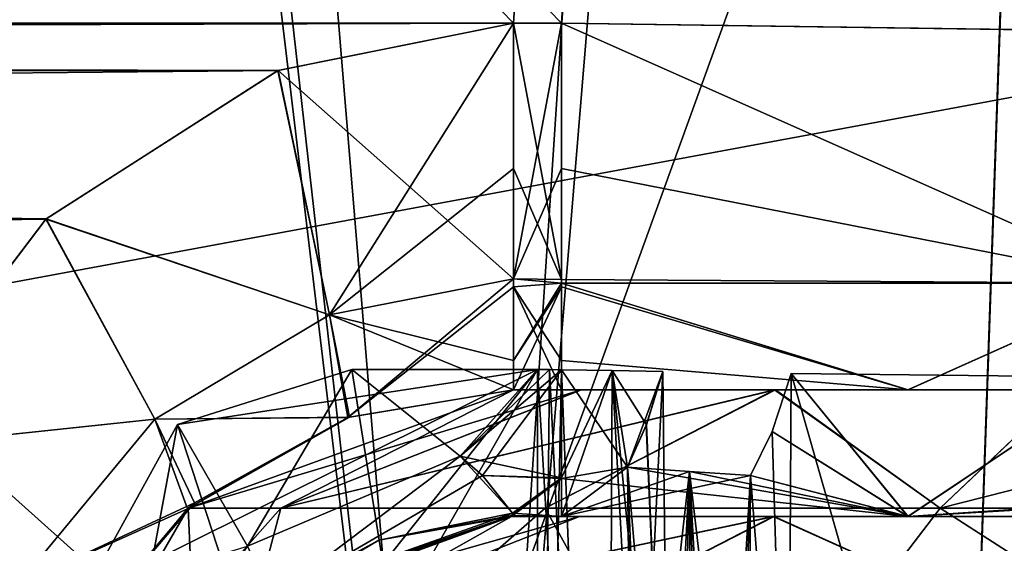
# Model space of a CAD drawing. Header units: millimetres. Extents: x -269 to 269, y -42 to 416.
# Tile 100 of 256: x 47.12 to 62.69, y 30.57 to 38.85. Entities that reach past the tile are written whole.
import ezdxf

# ---------------------------------------------------------------- set-up
doc = ezdxf.new("R2010")
doc.units = ezdxf.units.MM
doc.header["$LTSCALE"] = 65.185185
for name, color, linetype in [('13', 7, 'CONTINUOUS'), ('1417', 7, 'CONTINUOUS'), ('1438', 7, 'CONTINUOUS'), ('1482', 7, 'CONTINUOUS'), ('1483', 7, 'CONTINUOUS'), ('1484', 7, 'CONTINUOUS'), ('1485', 7, 'CONTINUOUS'), ('1497', 7, 'CONTINUOUS'), ('1498', 7, 'CONTINUOUS'), ('1499', 7, 'CONTINUOUS'), ('1500', 7, 'CONTINUOUS'), ('1501', 7, 'CONTINUOUS'), ('1502', 7, 'CONTINUOUS'), ('1509', 7, 'CONTINUOUS'), ('1510', 7, 'CONTINUOUS'), ('1511', 7, 'CONTINUOUS'), ('1517', 7, 'CONTINUOUS'), ('1540', 7, 'CONTINUOUS'), ('1561', 7, 'CONTINUOUS'), ('16', 7, 'CONTINUOUS'), ('1668', 7, 'CONTINUOUS'), ('1669', 7, 'CONTINUOUS'), ('1670', 7, 'CONTINUOUS'), ('1686', 7, 'CONTINUOUS'), ('1687', 7, 'CONTINUOUS'), ('1689', 7, 'CONTINUOUS'), ('1694', 7, 'CONTINUOUS'), ('1696', 7, 'CONTINUOUS'), ('1697', 7, 'CONTINUOUS'), ('1698', 7, 'CONTINUOUS'), ('1699', 7, 'CONTINUOUS'), ('1700', 7, 'CONTINUOUS'), ('1707', 7, 'CONTINUOUS'), ('1708', 7, 'CONTINUOUS'), ('1714', 7, 'CONTINUOUS'), ('1719', 7, 'CONTINUOUS'), ('1720', 7, 'CONTINUOUS'), ('1727', 7, 'CONTINUOUS'), ('1728', 7, 'CONTINUOUS'), ('1730', 7, 'CONTINUOUS'), ('1731', 7, 'CONTINUOUS'), ('1732', 7, 'CONTINUOUS'), ('1733', 7, 'CONTINUOUS'), ('1740', 7, 'CONTINUOUS'), ('1741', 7, 'CONTINUOUS'), ('1743', 7, 'CONTINUOUS'), ('1744', 7, 'CONTINUOUS'), ('1749', 7, 'CONTINUOUS'), ('1797', 7, 'CONTINUOUS'), ('1898', 7, 'CONTINUOUS'), ('1921', 7, 'CONTINUOUS'), ('1926', 7, 'CONTINUOUS'), ('1937', 7, 'CONTINUOUS'), ('1939', 7, 'CONTINUOUS'), ('1976', 7, 'CONTINUOUS'), ('1978', 7, 'CONTINUOUS'), ('2036', 7, 'CONTINUOUS'), ('2050', 7, 'CONTINUOUS')]:
    doc.layers.add(name, color=color, linetype=linetype)

msp = doc.modelspace()

# ---------------------------------------------------------------- linework, layer by layer
at = {"layer": '13', "color": 250, "linetype": 'Continuous', "true_color": 0x404040}
for points in [[(227, -16, -447), (-227, -16, -447), (227, 68, -447), (227, -16, -447)], [(-227, -16, -447), (-227, 68, -447), (227, 68, -447), (-227, -16, -447)]]:
    msp.add_3dface(points, dxfattribs=at)
at = {"layer": '1417', "linetype": 'Continuous'}
for points in [[(74.339, 324, -331.453), (-218.339, 324, -331.453), (-199.685, 38.791, -321.493), (74.339, 324, -331.453)], [(-198.928, 38.791, -321.493), (74.339, 324, -331.453), (-199.685, 38.791, -321.493), (-198.928, 38.791, -321.493)], [(74.339, 324, -331.453), (-198.928, 38.791, -321.493), (54.928, 38.791, -321.493), (74.339, 324, -331.453)], [(55.685, 38.791, -321.493), (74.339, 324, -331.453), (54.928, 38.791, -321.493), (55.685, 38.791, -321.493)], [(-198.928, 38.791, -321.493), (-195.204, 38.044, -321.467), (54.928, 38.791, -321.493), (-198.928, 38.791, -321.493)], [(54.928, 38.791, -321.493), (-195.204, 38.044, -321.467), (51.207, 38.045, -321.467), (54.928, 38.791, -321.493)], [(51.207, 38.045, -321.467), (-195.204, 38.044, -321.467), (47.544, 35.702, -321.385), (51.207, 38.045, -321.467)], [(-195.204, 38.044, -321.467), (-191.537, 35.696, -321.385), (47.544, 35.702, -321.385), (-195.204, 38.044, -321.467)], [(47.544, 35.702, -321.385), (-191.537, 35.696, -321.385), (44.779, 32.063, -321.258), (47.544, 35.702, -321.385)]]:
    msp.add_3dface(points, dxfattribs=at)
at = {"layer": '1438', "linetype": 'Continuous'}
for points in [[(-218.339, 324, -15.547), (74.339, 324, -15.547), (55.685, 38.791, -25.507), (-218.339, 324, -15.547)], [(-198.928, 38.791, -25.507), (-218.339, 324, -15.547), (54.928, 38.791, -25.507), (-198.928, 38.791, -25.507)], [(54.928, 38.791, -25.507), (-218.339, 324, -15.547), (55.685, 38.791, -25.507), (54.928, 38.791, -25.507)], [(-195.207, 38.045, -25.533), (-198.928, 38.791, -25.507), (51.204, 38.044, -25.533), (-195.207, 38.045, -25.533)], [(51.204, 38.044, -25.533), (-198.928, 38.791, -25.507), (54.928, 38.791, -25.507), (51.204, 38.044, -25.533)], [(-191.544, 35.702, -25.615), (-195.207, 38.045, -25.533), (51.204, 38.044, -25.533), (-191.544, 35.702, -25.615)], [(47.537, 35.696, -25.615), (-191.544, 35.702, -25.615), (51.204, 38.044, -25.533), (47.537, 35.696, -25.615)], [(-188.779, 32.063, -25.742), (-191.544, 35.702, -25.615), (47.537, 35.696, -25.615), (-188.779, 32.063, -25.742)], [(44.777, 32.06, -25.742), (-188.779, 32.063, -25.742), (47.537, 35.696, -25.615), (44.777, 32.06, -25.742)]]:
    msp.add_3dface(points, dxfattribs=at)
at = {"layer": '1482', "linetype": 'Continuous'}
for points in [[(51.204, 38.044, -25.533), (54.928, 38.791, -25.507), (52.018, 34.184, -27.235), (51.204, 38.044, -25.533)], [(52.018, 34.184, -27.235), (54.928, 38.791, -25.507), (54.928, 36.498, -26.05), (52.018, 34.184, -27.235)], [(47.537, 35.696, -25.615), (51.204, 38.044, -25.533), (52.018, 34.184, -27.235), (47.537, 35.696, -25.615)], [(54.928, 34.751, -27.267), (52.018, 34.184, -27.235), (54.928, 36.498, -26.05), (54.928, 34.751, -27.267)], [(44.777, 32.06, -25.742), (47.537, 35.696, -25.615), (49.258, 32.535, -27.146), (44.777, 32.06, -25.742)], [(47.537, 35.696, -25.615), (52.018, 34.184, -27.235), (49.258, 32.535, -27.146), (47.537, 35.696, -25.615)], [(52.018, 34.184, -27.235), (54.928, 34.751, -27.267), (52.312, 32.56, -31.203), (52.018, 34.184, -27.235)], [(54.928, 34.751, -27.267), (54.928, 34.625, -27.397), (52.312, 32.56, -31.203), (54.928, 34.751, -27.267)], [(54.928, 34.625, -27.397), (54.928, 33, -31.503), (52.312, 32.56, -31.203), (54.928, 34.625, -27.397)], [(49.258, 32.535, -27.146), (52.018, 34.184, -27.235), (52.312, 32.56, -31.203), (49.258, 32.535, -27.146)], [(44.777, 32.06, -25.742), (49.258, 32.535, -27.146), (47.091, 29.912, -27.062), (44.777, 32.06, -25.742)], [(47.091, 29.912, -27.062), (49.258, 32.535, -27.146), (49.886, 31.212, -30.615), (47.091, 29.912, -27.062)], [(49.886, 31.212, -30.615), (49.258, 32.535, -27.146), (52.312, 32.56, -31.203), (49.886, 31.212, -30.615)], [(48.008, 29.014, -30.081), (47.091, 29.912, -27.062), (49.886, 31.212, -30.615), (48.008, 29.014, -30.081)]]:
    msp.add_3dface(points, dxfattribs=at)
at = {"layer": '1483', "linetype": 'Continuous'}
for points in [[(54.928, 38.791, -25.507), (55.685, 38.791, -25.507), (55.685, 34.744, -27.275), (54.928, 38.791, -25.507)], [(54.928, 36.498, -26.05), (54.928, 38.791, -25.507), (55.685, 34.744, -27.275), (54.928, 36.498, -26.05)], [(54.928, 34.751, -27.267), (54.928, 36.498, -26.05), (55.685, 34.744, -27.275), (54.928, 34.751, -27.267)], [(54.928, 34.625, -27.397), (54.928, 34.751, -27.267), (55.685, 34.685, -27.335), (54.928, 34.625, -27.397)], [(55.685, 34.685, -27.335), (54.928, 34.751, -27.267), (55.685, 34.744, -27.275), (55.685, 34.685, -27.335)], [(55.685, 33.462, -29.194), (54.928, 34.625, -27.397), (55.685, 34.685, -27.335), (55.685, 33.462, -29.194)], [(54.928, 33, -31.503), (54.928, 34.625, -27.397), (55.685, 33, -31.504), (54.928, 33, -31.503)], [(55.685, 33, -31.504), (54.928, 34.625, -27.397), (55.685, 33.462, -29.194), (55.685, 33, -31.504)]]:
    msp.add_3dface(points, dxfattribs=at)
at = {"layer": '1484', "linetype": 'Continuous'}
for points in [[(54.928, 33, -31.503), (55.685, 33, -31.504), (54.928, 33, -32.454), (54.928, 33, -31.503)], [(54.928, 33, -32.454), (55.685, 33, -31.504), (56.002, 33, -37.856), (54.928, 33, -32.454)], [(56.002, 33, -37.856), (55.685, 33, -31.504), (61.165, 33, -32.59), (56.002, 33, -37.856)], [(59.069, 33, -42.444), (56.002, 33, -37.856), (61.165, 33, -32.59), (59.069, 33, -42.444)], [(63.65, 33, -45.5), (59.069, 33, -42.444), (61.165, 33, -32.59), (63.65, 33, -45.5)], [(65.81, 33, -35.693), (63.65, 33, -45.5), (61.165, 33, -32.59), (65.81, 33, -35.693)]]:
    msp.add_3dface(points, dxfattribs=at)
at = {"layer": '1485', "linetype": 'Continuous'}
for points in [[(52.312, 32.56, -31.203), (54.928, 33, -31.503), (49.785, 31.128, -32.454), (52.312, 32.56, -31.203)], [(54.928, 33, -31.503), (54.928, 33, -32.454), (49.785, 31.128, -32.454), (54.928, 33, -31.503)], [(49.886, 31.212, -30.615), (52.312, 32.56, -31.203), (49.785, 31.128, -32.454), (49.886, 31.212, -30.615)], [(47.049, 26.389, -32.454), (48.008, 29.014, -30.081), (49.785, 31.128, -32.454), (47.049, 26.389, -32.454)], [(48.008, 29.014, -30.081), (49.886, 31.212, -30.615), (49.785, 31.128, -32.454), (48.008, 29.014, -30.081)]]:
    msp.add_3dface(points, dxfattribs=at)
at = {"layer": '1497', "linetype": 'Continuous'}
for points in [[(54.928, 38.791, -321.493), (51.207, 38.045, -321.467), (54.928, 34.754, -319.736), (54.928, 38.791, -321.493)], [(51.207, 38.045, -321.467), (47.544, 35.702, -321.385), (52.018, 34.184, -319.765), (51.207, 38.045, -321.467)], [(54.928, 34.754, -319.736), (51.207, 38.045, -321.467), (52.018, 34.184, -319.765), (54.928, 34.754, -319.736)], [(47.544, 35.702, -321.385), (44.779, 32.063, -321.258), (49.258, 32.535, -319.854), (47.544, 35.702, -321.385)], [(52.018, 34.184, -319.765), (47.544, 35.702, -321.385), (49.258, 32.535, -319.854), (52.018, 34.184, -319.765)], [(54.928, 34.754, -319.736), (52.018, 34.184, -319.765), (54.928, 33.462, -317.806), (54.928, 34.754, -319.736)], [(52.018, 34.184, -319.765), (49.258, 32.535, -319.854), (52.336, 32.569, -315.792), (52.018, 34.184, -319.765)], [(54.928, 33.462, -317.806), (52.018, 34.184, -319.765), (54.928, 33, -315.497), (54.928, 33.462, -317.806)], [(54.928, 33, -315.497), (52.018, 34.184, -319.765), (52.336, 32.569, -315.792), (54.928, 33, -315.497)], [(49.258, 32.535, -319.854), (44.779, 32.063, -321.258), (47.091, 29.912, -319.938), (49.258, 32.535, -319.854)], [(49.258, 32.535, -319.854), (47.091, 29.912, -319.938), (49.775, 31.119, -316.416), (49.258, 32.535, -319.854)], [(52.336, 32.569, -315.792), (49.258, 32.535, -319.854), (49.775, 31.119, -316.416), (52.336, 32.569, -315.792)], [(49.775, 31.119, -316.416), (47.091, 29.912, -319.938), (47.932, 28.882, -316.94), (49.775, 31.119, -316.416)]]:
    msp.add_3dface(points, dxfattribs=at)
at = {"layer": '1498', "linetype": 'Continuous'}
for points in [[(55.685, 38.791, -321.493), (54.928, 38.791, -321.493), (54.928, 34.754, -319.736), (55.685, 38.791, -321.493)], [(55.685, 38.791, -321.493), (54.928, 34.754, -319.736), (55.685, 36.498, -320.95), (55.685, 38.791, -321.493)], [(55.685, 36.498, -320.95), (54.928, 34.754, -319.736), (55.685, 34.683, -319.663), (55.685, 36.498, -320.95)], [(54.928, 34.754, -319.736), (54.928, 33.462, -317.806), (55.685, 34.683, -319.663), (54.928, 34.754, -319.736)], [(55.685, 34.683, -319.663), (54.928, 33.462, -317.806), (55.685, 34.625, -319.603), (55.685, 34.683, -319.663)], [(54.928, 33.462, -317.806), (54.928, 33, -315.497), (55.685, 34.625, -319.603), (54.928, 33.462, -317.806)], [(55.685, 34.625, -319.603), (54.928, 33, -315.497), (55.685, 33, -315.496), (55.685, 34.625, -319.603)]]:
    msp.add_3dface(points, dxfattribs=at)
at = {"layer": '1499', "linetype": 'Continuous'}
for points in [[(55.685, 38.791, -321.493), (55.685, 36.498, -320.95), (64.927, 34.684, -317.192), (55.685, 38.791, -321.493)], [(55.685, 38.791, -321.493), (64.927, 34.684, -317.192), (65.843, 38.648, -318.767), (55.685, 38.791, -321.493)], [(55.685, 36.498, -320.95), (55.685, 34.683, -319.663), (64.927, 34.684, -317.192), (55.685, 36.498, -320.95)], [(64.927, 34.684, -317.192), (55.685, 34.683, -319.663), (61.162, 33, -314.411), (64.927, 34.684, -317.192)], [(55.685, 34.683, -319.663), (55.685, 34.625, -319.603), (61.162, 33, -314.411), (55.685, 34.683, -319.663)], [(55.685, 34.625, -319.603), (55.685, 33, -315.496), (61.162, 33, -314.411), (55.685, 34.625, -319.603)], [(65.815, 33, -311.301), (64.927, 34.684, -317.192), (61.162, 33, -314.411), (65.815, 33, -311.301)]]:
    msp.add_3dface(points, dxfattribs=at)
at = {"layer": '1500', "linetype": 'Continuous'}
for points in [[(55.685, 33, -315.496), (54.928, 33, -315.497), (56, 33, -309.15), (55.685, 33, -315.496)], [(56, 33, -309.15), (54.928, 33, -315.497), (54.928, 33, -314.546), (56, 33, -309.15)], [(61.162, 33, -314.411), (55.685, 33, -315.496), (59.056, 33, -304.569), (61.162, 33, -314.411)], [(59.056, 33, -304.569), (55.685, 33, -315.496), (56, 33, -309.15), (59.056, 33, -304.569)], [(63.644, 33, -301.502), (61.162, 33, -314.411), (59.056, 33, -304.569), (63.644, 33, -301.502)], [(65.815, 33, -311.301), (61.162, 33, -314.411), (63.644, 33, -301.502), (65.815, 33, -311.301)]]:
    msp.add_3dface(points, dxfattribs=at)
at = {"layer": '1501', "linetype": 'Continuous'}
for points in [[(54.928, 33, -314.546), (52.336, 32.569, -315.792), (49.785, 31.128, -314.546), (54.928, 33, -314.546)], [(54.928, 33, -315.497), (52.336, 32.569, -315.792), (54.928, 33, -314.546), (54.928, 33, -315.497)], [(52.336, 32.569, -315.792), (49.775, 31.119, -316.416), (49.785, 31.128, -314.546), (52.336, 32.569, -315.792)], [(47.932, 28.882, -316.94), (47.049, 26.389, -317.082), (49.785, 31.128, -314.546), (47.932, 28.882, -316.94)], [(49.785, 31.128, -314.546), (47.049, 26.389, -317.082), (47.049, 26.389, -314.546), (49.785, 31.128, -314.546)], [(49.775, 31.119, -316.416), (47.932, 28.882, -316.94), (49.785, 31.128, -314.546), (49.775, 31.119, -316.416)]]:
    msp.add_3dface(points, dxfattribs=at)
at = {"layer": '1502', "linetype": 'Continuous'}
for points in [[(54.928, 33, -314.546), (49.785, 31.128, -314.546), (51.251, 31.128, -307.175), (54.928, 33, -314.546)], [(59.056, 33, -304.569), (56, 33, -309.15), (51.251, 31.128, -307.175), (59.056, 33, -304.569)], [(55.427, 31.128, -300.927), (59.056, 33, -304.569), (51.251, 31.128, -307.175), (55.427, 31.128, -300.927)], [(56, 33, -309.15), (54.928, 33, -314.546), (51.251, 31.128, -307.175), (56, 33, -309.15)], [(61.675, 31.128, -296.751), (59.056, 33, -304.569), (55.427, 31.128, -300.927), (61.675, 31.128, -296.751)], [(63.644, 33, -301.502), (59.056, 33, -304.569), (61.675, 31.128, -296.751), (63.644, 33, -301.502)], [(69.046, 31.128, -295.285), (63.644, 33, -301.502), (61.675, 31.128, -296.751), (69.046, 31.128, -295.285)], [(49.785, 31.128, -314.546), (47.049, 26.389, -314.546), (49.996, 26.389, -303.548), (49.785, 31.128, -314.546)], [(51.251, 31.128, -307.175), (49.785, 31.128, -314.546), (49.996, 26.389, -303.548), (51.251, 31.128, -307.175)], [(55.427, 31.128, -300.927), (51.251, 31.128, -307.175), (49.996, 26.389, -303.548), (55.427, 31.128, -300.927)], [(58.048, 26.389, -295.496), (55.427, 31.128, -300.927), (49.996, 26.389, -303.548), (58.048, 26.389, -295.496)], [(61.675, 31.128, -296.751), (55.427, 31.128, -300.927), (58.048, 26.389, -295.496), (61.675, 31.128, -296.751)], [(69.046, 26.389, -292.549), (61.675, 31.128, -296.751), (58.048, 26.389, -295.496), (69.046, 26.389, -292.549)], [(69.046, 31.128, -295.285), (61.675, 31.128, -296.751), (69.046, 26.389, -292.549), (69.046, 31.128, -295.285)]]:
    msp.add_3dface(points, dxfattribs=at)
at = {"layer": '1509', "linetype": 'Continuous'}
msp.add_3dface([(74.339, 324, -331.453), (55.685, 38.791, -321.493), (65.843, 38.648, -318.767), (74.339, 324, -331.453)], dxfattribs=at)
at = {"layer": '1510', "linetype": 'Continuous'}
for points in [[(74.339, 324, -15.547), (78.784, 324, -16.429), (55.685, 38.791, -25.507), (74.339, 324, -15.547)], [(55.685, 38.791, -25.507), (78.784, 324, -16.429), (65.843, 38.648, -28.233), (55.685, 38.791, -25.507)]]:
    msp.add_3dface(points, dxfattribs=at)
at = {"layer": '1511', "linetype": 'Continuous'}
for points in [[(55.685, 34.744, -27.275), (55.685, 38.791, -25.507), (64.927, 34.684, -29.808), (55.685, 34.744, -27.275)], [(55.685, 38.791, -25.507), (65.843, 38.648, -28.233), (64.927, 34.684, -29.808), (55.685, 38.791, -25.507)], [(55.685, 34.685, -27.335), (55.685, 34.744, -27.275), (64.927, 34.684, -29.808), (55.685, 34.685, -27.335)], [(55.685, 33.462, -29.194), (55.685, 34.685, -27.335), (61.165, 33, -32.59), (55.685, 33.462, -29.194)], [(61.165, 33, -32.59), (55.685, 34.685, -27.335), (64.927, 34.684, -29.808), (61.165, 33, -32.59)], [(65.81, 33, -35.693), (61.165, 33, -32.59), (64.927, 34.684, -29.808), (65.81, 33, -35.693)], [(55.685, 33, -31.504), (55.685, 33.462, -29.194), (61.165, 33, -32.59), (55.685, 33, -31.504)]]:
    msp.add_3dface(points, dxfattribs=at)
at = {"layer": '1517', "linetype": 'Continuous'}
for points in [[(54.928, 33, -32.454), (56.002, 33, -37.856), (49.785, 31.128, -32.454), (54.928, 33, -32.454)], [(49.785, 31.128, -32.454), (56.002, 33, -37.856), (51.251, 31.128, -39.825), (49.785, 31.128, -32.454)], [(56.002, 33, -37.856), (59.069, 33, -42.444), (51.251, 31.128, -39.825), (56.002, 33, -37.856)], [(51.251, 31.128, -39.825), (59.069, 33, -42.444), (55.427, 31.128, -46.073), (51.251, 31.128, -39.825)], [(55.427, 31.128, -46.073), (59.069, 33, -42.444), (61.675, 31.128, -50.249), (55.427, 31.128, -46.073)], [(59.069, 33, -42.444), (63.65, 33, -45.5), (61.675, 31.128, -50.249), (59.069, 33, -42.444)], [(63.65, 33, -45.5), (69.046, 33, -46.572), (61.675, 31.128, -50.249), (63.65, 33, -45.5)], [(69.046, 33, -46.572), (69.046, 31.128, -51.715), (61.675, 31.128, -50.249), (69.046, 33, -46.572)], [(47.049, 26.389, -32.454), (49.785, 31.128, -32.454), (51.251, 31.128, -39.825), (47.049, 26.389, -32.454)], [(47.049, 26.389, -32.454), (51.251, 31.128, -39.825), (49.996, 26.389, -43.452), (47.049, 26.389, -32.454)], [(51.251, 31.128, -39.825), (55.427, 31.128, -46.073), (49.996, 26.389, -43.452), (51.251, 31.128, -39.825)], [(49.996, 26.389, -43.452), (55.427, 31.128, -46.073), (58.048, 26.389, -51.504), (49.996, 26.389, -43.452)], [(55.427, 31.128, -46.073), (61.675, 31.128, -50.249), (58.048, 26.389, -51.504), (55.427, 31.128, -46.073)], [(69.046, 31.128, -51.715), (69.046, 26.389, -54.451), (58.048, 26.389, -51.504), (69.046, 31.128, -51.715)], [(61.675, 31.128, -50.249), (69.046, 31.128, -51.715), (58.048, 26.389, -51.504), (61.675, 31.128, -50.249)]]:
    msp.add_3dface(points, dxfattribs=at)
at = {"layer": '1540', "linetype": 'Continuous'}
for points in [[(74.213, 322, -13.616), (28.75, 239, -16.514), (40.985, 15, -24.337), (74.213, 322, -13.616)], [(54.134, 15, -24.337), (74.213, 322, -13.616), (40.985, 15, -24.337), (54.134, 15, -24.337)]]:
    msp.add_3dface(points, dxfattribs=at)
at = {"layer": '1561', "linetype": 'Continuous'}
for points in [[(28.75, 322, -333.384), (74.213, 322, -333.384), (54.134, 15, -322.663), (28.75, 322, -333.384)], [(28.75, 322, -333.384), (54.134, 15, -322.663), (28.75, 239, -330.486), (28.75, 322, -333.384)], [(-172.75, 239, -330.486), (-171.25, 239, -330.486), (54.134, 15, -322.663), (-172.75, 239, -330.486)], [(40.985, 15, -322.663), (-172.75, 239, -330.486), (54.134, 15, -322.663), (40.985, 15, -322.663)], [(54.134, 15, -322.663), (-171.25, 239, -330.486), (27.25, 239, -330.486), (54.134, 15, -322.663)], [(28.75, 239, -330.486), (54.134, 15, -322.663), (27.25, 239, -330.486), (28.75, 239, -330.486)]]:
    msp.add_3dface(points, dxfattribs=at)
at = {"layer": '16', "color": 250, "linetype": 'Continuous', "true_color": 0x404040}
for points in [[(-227, 68.009, -431.591), (-227, 0.991, -431.006), (227, 0.991, -431.006), (-227, 68.009, -431.591)], [(227, 68.009, -431.591), (-227, 68.009, -431.591), (227, 0.991, -431.006), (227, 68.009, -431.591)]]:
    msp.add_3dface(points, dxfattribs=at)
at = {"layer": '1668', "linetype": 'Continuous'}
for points in [[(46.485, 22.231, -321.228), (44.855, 15, -321.291), (55.306, 33.321, -321.131), (46.485, 22.231, -321.228)], [(55.306, 33.321, -321.131), (44.855, 15, -321.291), (55.306, 15, -321.291), (55.306, 33.321, -321.131)], [(48.128, 29.746, -321.162), (46.485, 22.231, -321.228), (55.306, 33.321, -321.131), (48.128, 29.746, -321.162)], [(49.618, 32.45, -321.139), (48.128, 29.746, -321.162), (55.306, 33.321, -321.131), (49.618, 32.45, -321.139)], [(52.374, 33.321, -321.131), (49.618, 32.45, -321.139), (55.306, 33.321, -321.131), (52.374, 33.321, -321.131)]]:
    msp.add_3dface(points, dxfattribs=at)
at = {"layer": '1669', "linetype": 'Continuous'}
for points in [[(49.618, 32.45, -321.139), (52.374, 33.321, -321.131), (50.724, 30.527, -318.99), (49.618, 32.45, -321.139)], [(50.724, 30.527, -318.99), (52.374, 33.321, -321.131), (54.088, 31.953, -319.284), (50.724, 30.527, -318.99)], [(48.73, 27.696, -319.628), (48.128, 29.746, -321.162), (49.618, 32.45, -321.139), (48.73, 27.696, -319.628)], [(48.73, 27.696, -319.628), (49.618, 32.45, -321.139), (50.724, 30.527, -318.99), (48.73, 27.696, -319.628)], [(50.724, 30.527, -318.99), (54.088, 31.953, -319.284), (51.103, 29.704, -316.635), (50.724, 30.527, -318.99)], [(51.103, 29.704, -316.635), (54.088, 31.953, -319.284), (54.439, 31.646, -318.646), (51.103, 29.704, -316.635)], [(54.913, 31.052, -316.404), (51.103, 29.704, -316.635), (54.439, 31.646, -318.646), (54.913, 31.052, -316.404)]]:
    msp.add_3dface(points, dxfattribs=at)
at = {"layer": '1670', "linetype": 'Continuous'}
for points in [[(51.103, 29.704, -316.635), (54.913, 31.052, -316.404), (52.798, 30.621, -315.497), (51.103, 29.704, -316.635)], [(52.798, 30.621, -315.497), (54.913, 31.052, -316.404), (54.901, 31.013, -315.951), (52.798, 30.621, -315.497)], [(54.897, 31, -315.497), (52.798, 30.621, -315.497), (54.901, 31.013, -315.951), (54.897, 31, -315.497)], [(50.991, 29.555, -315.497), (51.103, 29.704, -316.635), (52.798, 30.621, -315.497), (50.991, 29.555, -315.497)]]:
    msp.add_3dface(points, dxfattribs=at)
at = {"layer": '1686', "linetype": 'Continuous'}
for points in [[(55.306, 33.321, -321.131), (55.306, 15, -321.291), (56.401, 15, -321.262), (55.306, 33.321, -321.131)], [(55.306, 33.321, -321.131), (56.401, 15, -321.262), (55.496, 33.32, -321.13), (55.306, 33.321, -321.131)], [(55.496, 33.32, -321.13), (56.401, 15, -321.262), (55.685, 33.317, -321.127), (55.496, 33.32, -321.13)], [(55.685, 33.317, -321.127), (56.401, 15, -321.262), (56.489, 33.303, -321.097), (55.685, 33.317, -321.127)], [(56.401, 15, -321.262), (57.492, 15, -321.174), (56.489, 33.303, -321.097), (56.401, 15, -321.262)], [(57.29, 33.289, -321.035), (56.489, 33.303, -321.097), (57.391, 24.14, -321.105), (57.29, 33.289, -321.035)], [(57.492, 15, -321.174), (57.391, 24.14, -321.105), (56.489, 33.303, -321.097), (57.492, 15, -321.174)]]:
    msp.add_3dface(points, dxfattribs=at)
at = {"layer": '1687', "linetype": 'Continuous'}
for points in [[(59.263, 24.126, -320.825), (64.539, 15, -319.098), (59.32, 33.258, -320.733), (59.263, 24.126, -320.825)], [(59.32, 33.258, -320.733), (64.539, 15, -319.098), (64.463, 33.198, -318.958), (59.32, 33.258, -320.733)]]:
    msp.add_3dface(points, dxfattribs=at)
at = {"layer": '1689', "linetype": 'Continuous'}
for points in [[(55.685, 33.317, -321.127), (56.489, 33.303, -321.097), (55.685, 31.607, -318.555), (55.685, 33.317, -321.127)], [(56.489, 33.303, -321.097), (56.733, 31.778, -318.906), (55.685, 31, -315.496), (56.489, 33.303, -321.097)], [(55.685, 31.607, -318.555), (56.489, 33.303, -321.097), (55.685, 31, -315.496), (55.685, 31.607, -318.555)], [(56.489, 33.303, -321.097), (57.29, 33.289, -321.035), (56.733, 31.778, -318.906), (56.489, 33.303, -321.097)], [(56.733, 31.778, -318.906), (57.29, 33.289, -321.035), (57.028, 32.442, -320.031), (56.733, 31.778, -318.906)], [(59.017, 32.34, -319.631), (59.32, 33.258, -320.733), (61.165, 31, -314.409), (59.017, 32.34, -319.631)], [(59.32, 33.258, -320.733), (64.463, 33.198, -318.958), (61.165, 31, -314.409), (59.32, 33.258, -320.733)], [(64.463, 33.198, -318.958), (66.787, 31.374, -313.706), (61.165, 31, -314.409), (64.463, 33.198, -318.958)], [(58.677, 31.645, -318.386), (59.017, 32.34, -319.631), (61.165, 31, -314.409), (58.677, 31.645, -318.386)], [(56.733, 31.778, -318.906), (57.711, 31.707, -318.668), (55.685, 31, -315.496), (56.733, 31.778, -318.906)], [(57.711, 31.707, -318.668), (58.677, 31.645, -318.386), (55.685, 31, -315.496), (57.711, 31.707, -318.668)], [(55.685, 31, -315.496), (58.677, 31.645, -318.386), (61.165, 31, -314.409), (55.685, 31, -315.496)], [(66.787, 31.374, -313.706), (67.513, 31.372, -313.013), (61.165, 31, -314.409), (66.787, 31.374, -313.706)], [(61.165, 31, -314.409), (67.513, 31.372, -313.013), (65.81, 31, -311.307), (61.165, 31, -314.409)]]:
    msp.add_3dface(points, dxfattribs=at)
at = {"layer": '1694', "linetype": 'Continuous'}
for points in [[(59.263, 24.126, -320.825), (59.32, 33.258, -320.733), (59.017, 32.34, -319.631), (59.263, 24.126, -320.825)], [(59.263, 24.126, -320.825), (59.017, 32.34, -319.631), (58.677, 31.645, -318.386), (59.263, 24.126, -320.825)], [(59.263, 24.126, -320.825), (58.677, 31.645, -318.386), (58.63, 23.816, -318.473), (59.263, 24.126, -320.825)]]:
    msp.add_3dface(points, dxfattribs=at)
at = {"layer": '1696', "linetype": 'Continuous'}
for points in [[(57.29, 33.289, -321.035), (57.391, 24.14, -321.105), (57.028, 32.442, -320.031), (57.29, 33.289, -321.035)], [(57.391, 24.14, -321.105), (56.733, 31.778, -318.906), (57.028, 32.442, -320.031), (57.391, 24.14, -321.105)], [(56.733, 31.778, -318.906), (57.391, 24.14, -321.105), (56.818, 23.882, -318.958), (56.733, 31.778, -318.906)]]:
    msp.add_3dface(points, dxfattribs=at)
at = {"layer": '1697', "linetype": 'Continuous'}
for points in [[(57.711, 31.707, -318.668), (56.733, 31.778, -318.906), (57.336, 15.991, -318.907), (57.711, 31.707, -318.668)], [(57.336, 15.991, -318.907), (56.733, 31.778, -318.906), (56.818, 23.882, -318.958), (57.336, 15.991, -318.907)], [(57.711, 31.707, -318.668), (57.336, 15.991, -318.907), (57.766, 15.991, -318.796), (57.711, 31.707, -318.668)], [(58.677, 31.645, -318.386), (57.711, 31.707, -318.668), (58.63, 23.816, -318.473), (58.677, 31.645, -318.386)], [(57.711, 31.707, -318.668), (58.582, 15.991, -318.559), (58.63, 23.816, -318.473), (57.711, 31.707, -318.668)], [(58.582, 15.991, -318.559), (57.711, 31.707, -318.668), (58.175, 15.991, -318.681), (58.582, 15.991, -318.559)], [(57.711, 31.707, -318.668), (57.766, 15.991, -318.796), (58.175, 15.991, -318.681), (57.711, 31.707, -318.668)]]:
    msp.add_3dface(points, dxfattribs=at)
at = {"layer": '1698', "linetype": 'Continuous'}
for points in [[(52.374, 33.321, -321.131), (55.306, 33.321, -321.131), (55.496, 33.32, -321.13), (52.374, 33.321, -321.131)], [(54.088, 31.953, -319.284), (52.374, 33.321, -321.131), (55.685, 33.317, -321.127), (54.088, 31.953, -319.284)], [(52.374, 33.321, -321.131), (55.496, 33.32, -321.13), (55.685, 33.317, -321.127), (52.374, 33.321, -321.131)], [(54.088, 31.953, -319.284), (55.685, 33.317, -321.127), (55.685, 31.607, -318.555), (54.088, 31.953, -319.284)], [(54.439, 31.646, -318.646), (54.088, 31.953, -319.284), (55.685, 31.607, -318.555), (54.439, 31.646, -318.646)], [(54.913, 31.052, -316.404), (54.439, 31.646, -318.646), (55.685, 31.607, -318.555), (54.913, 31.052, -316.404)], [(54.913, 31.052, -316.404), (55.685, 31.607, -318.555), (55.685, 31, -315.496), (54.913, 31.052, -316.404)], [(54.897, 31, -315.497), (54.901, 31.013, -315.951), (55.685, 31, -315.496), (54.897, 31, -315.497)], [(54.901, 31.013, -315.951), (54.913, 31.052, -316.404), (55.685, 31, -315.496), (54.901, 31.013, -315.951)]]:
    msp.add_3dface(points, dxfattribs=at)
at = {"layer": '1699', "linetype": 'Continuous'}
for points in [[(54.897, 31, -315.497), (55.685, 31, -315.496), (54.897, 31, -314.546), (54.897, 31, -315.497)], [(55.685, 31, -315.496), (61.165, 31, -314.409), (54.897, 31, -314.546), (55.685, 31, -315.496)], [(61.165, 31, -314.409), (65.81, 31, -311.307), (54.897, 31, -314.546), (61.165, 31, -314.409)], [(54.897, 31, -314.546), (65.81, 31, -311.307), (55.973, 31, -309.133), (54.897, 31, -314.546)], [(65.81, 31, -311.307), (68.912, 31, -306.66), (55.973, 31, -309.133), (65.81, 31, -311.307)], [(55.973, 31, -309.133), (68.912, 31, -306.66), (59.048, 31, -304.534), (55.973, 31, -309.133)], [(68.912, 31, -306.66), (69.996, 31, -301.185), (59.048, 31, -304.534), (68.912, 31, -306.66)], [(59.048, 31, -304.534), (69.996, 31, -301.185), (63.638, 31, -301.471), (59.048, 31, -304.534)]]:
    msp.add_3dface(points, dxfattribs=at)
at = {"layer": '1700', "linetype": 'Continuous'}
for points in [[(54.897, 31, -314.546), (55.973, 31, -309.133), (51.04, 29.596, -314.546), (54.897, 31, -314.546)], [(55.973, 31, -309.133), (52.411, 29.596, -307.655), (51.04, 29.596, -314.546), (55.973, 31, -309.133)], [(55.973, 31, -309.133), (59.048, 31, -304.534), (52.411, 29.596, -307.655), (55.973, 31, -309.133)], [(59.048, 31, -304.534), (56.314, 29.596, -301.814), (52.411, 29.596, -307.655), (59.048, 31, -304.534)], [(59.048, 31, -304.534), (62.155, 29.596, -297.911), (56.314, 29.596, -301.814), (59.048, 31, -304.534)], [(59.048, 31, -304.534), (63.638, 31, -301.471), (62.155, 29.596, -297.911), (59.048, 31, -304.534)], [(63.638, 31, -301.471), (69.046, 31, -300.397), (62.155, 29.596, -297.911), (63.638, 31, -301.471)], [(69.046, 31, -300.397), (69.046, 29.596, -296.54), (62.155, 29.596, -297.911), (69.046, 31, -300.397)]]:
    msp.add_3dface(points, dxfattribs=at)
at = {"layer": '1707', "linetype": 'Continuous'}
for points in [[(52.798, 30.621, -315.497), (54.897, 31, -315.497), (51.04, 29.596, -314.546), (52.798, 30.621, -315.497)], [(54.897, 31, -315.497), (54.897, 31, -314.546), (51.04, 29.596, -314.546), (54.897, 31, -315.497)], [(50.991, 29.555, -315.497), (52.798, 30.621, -315.497), (51.04, 29.596, -314.546), (50.991, 29.555, -315.497)]]:
    msp.add_3dface(points, dxfattribs=at)
at = {"layer": '1708', "linetype": 'Continuous'}
for points in [[(74.213, 322, -333.384), (79.445, 322, -332.346), (54.134, 15, -322.663), (74.213, 322, -333.384)], [(54.134, 15, -322.663), (79.445, 322, -332.346), (65.664, 15, -319.577), (54.134, 15, -322.663)]]:
    msp.add_3dface(points, dxfattribs=at)
at = {"layer": '1714', "linetype": 'Continuous'}
for points in [[(52.374, 33.321, -25.869), (55.306, 15, -25.709), (49.618, 32.45, -25.861), (52.374, 33.321, -25.869)], [(55.306, 33.321, -25.869), (55.306, 15, -25.709), (52.374, 33.321, -25.869), (55.306, 33.321, -25.869)], [(55.306, 15, -25.709), (48.128, 29.746, -25.838), (49.618, 32.45, -25.861), (55.306, 15, -25.709)]]:
    msp.add_3dface(points, dxfattribs=at)
at = {"layer": '1719', "linetype": 'Continuous'}
for points in [[(55.306, 15, -25.709), (55.306, 33.321, -25.869), (55.496, 33.32, -25.87), (55.306, 15, -25.709)], [(55.685, 33.317, -25.873), (55.306, 15, -25.709), (55.496, 33.32, -25.87), (55.685, 33.317, -25.873)], [(56.401, 15, -25.738), (55.306, 15, -25.709), (55.685, 33.317, -25.873), (56.401, 15, -25.738)], [(56.488, 33.303, -25.903), (56.401, 15, -25.738), (55.685, 33.317, -25.873), (56.488, 33.303, -25.903)], [(57.29, 33.289, -25.965), (56.401, 15, -25.738), (56.488, 33.303, -25.903), (57.29, 33.289, -25.965)], [(57.391, 24.14, -25.895), (56.401, 15, -25.738), (57.29, 33.289, -25.965), (57.391, 24.14, -25.895)]]:
    msp.add_3dface(points, dxfattribs=at)
at = {"layer": '1720', "linetype": 'Continuous'}
for points in [[(64.539, 15, -27.902), (59.205, 15, -26.082), (64.461, 33.198, -28.04), (64.539, 15, -27.902)], [(59.205, 15, -26.082), (59.263, 24.126, -26.175), (64.461, 33.198, -28.04), (59.205, 15, -26.082)], [(59.32, 33.258, -26.267), (64.461, 33.198, -28.04), (59.263, 24.126, -26.175), (59.32, 33.258, -26.267)]]:
    msp.add_3dface(points, dxfattribs=at)
at = {"layer": '1727', "linetype": 'Continuous'}
for points in [[(51.04, 29.596, -32.454), (52.411, 29.596, -39.345), (54.897, 31, -32.454), (51.04, 29.596, -32.454)], [(52.411, 29.596, -39.345), (56.314, 29.596, -45.186), (59.034, 31, -42.452), (52.411, 29.596, -39.345)], [(54.897, 31, -32.454), (52.411, 29.596, -39.345), (55.971, 31, -37.862), (54.897, 31, -32.454)], [(55.971, 31, -37.862), (52.411, 29.596, -39.345), (59.034, 31, -42.452), (55.971, 31, -37.862)], [(56.314, 29.596, -45.186), (62.155, 29.596, -49.089), (59.034, 31, -42.452), (56.314, 29.596, -45.186)], [(59.034, 31, -42.452), (62.155, 29.596, -49.089), (63.633, 31, -45.527), (59.034, 31, -42.452)], [(62.155, 29.596, -49.089), (69.046, 29.596, -50.46), (63.633, 31, -45.527), (62.155, 29.596, -49.089)]]:
    msp.add_3dface(points, dxfattribs=at)
at = {"layer": '1728', "linetype": 'Continuous'}
for points in [[(51.04, 29.596, -32.454), (54.897, 31, -32.454), (51.089, 29.637, -31.503), (51.04, 29.596, -32.454)], [(51.089, 29.637, -31.503), (54.897, 31, -32.454), (54.897, 31, -31.503), (51.089, 29.637, -31.503)]]:
    msp.add_3dface(points, dxfattribs=at)
at = {"layer": '1730', "linetype": 'Continuous'}
for points in [[(51.089, 29.637, -31.503), (54.897, 31, -31.503), (51.103, 29.704, -30.365), (51.089, 29.637, -31.503)], [(54.913, 31.052, -30.596), (51.103, 29.704, -30.365), (54.901, 31.013, -31.049), (54.913, 31.052, -30.596)], [(51.103, 29.704, -30.365), (54.897, 31, -31.503), (54.901, 31.013, -31.049), (51.103, 29.704, -30.365)]]:
    msp.add_3dface(points, dxfattribs=at)
at = {"layer": '1731', "linetype": 'Continuous'}
for points in [[(52.374, 33.321, -25.869), (49.618, 32.45, -25.861), (50.724, 30.527, -28.01), (52.374, 33.321, -25.869)], [(54.088, 31.953, -27.716), (52.374, 33.321, -25.869), (50.724, 30.527, -28.01), (54.088, 31.953, -27.716)], [(49.618, 32.45, -25.861), (48.128, 29.746, -25.838), (50.724, 30.527, -28.01), (49.618, 32.45, -25.861)], [(51.103, 29.704, -30.365), (54.088, 31.953, -27.716), (50.724, 30.527, -28.01), (51.103, 29.704, -30.365)], [(51.103, 29.704, -30.365), (54.913, 31.052, -30.596), (54.088, 31.953, -27.716), (51.103, 29.704, -30.365)], [(54.088, 31.953, -27.716), (54.913, 31.052, -30.596), (54.439, 31.646, -28.354), (54.088, 31.953, -27.716)]]:
    msp.add_3dface(points, dxfattribs=at)
at = {"layer": '1732', "linetype": 'Continuous'}
for points in [[(55.306, 33.321, -25.869), (52.374, 33.321, -25.869), (54.088, 31.953, -27.716), (55.306, 33.321, -25.869)], [(55.496, 33.32, -25.87), (55.306, 33.321, -25.869), (54.088, 31.953, -27.716), (55.496, 33.32, -25.87)], [(55.685, 33.317, -25.873), (55.496, 33.32, -25.87), (54.088, 31.953, -27.716), (55.685, 33.317, -25.873)], [(55.685, 33.317, -25.873), (54.088, 31.953, -27.716), (54.439, 31.646, -28.354), (55.685, 33.317, -25.873)], [(55.685, 33.317, -25.873), (54.439, 31.646, -28.354), (55.685, 31.596, -28.472), (55.685, 33.317, -25.873)], [(54.439, 31.646, -28.354), (54.913, 31.052, -30.596), (55.685, 31.596, -28.472), (54.439, 31.646, -28.354)], [(54.901, 31.013, -31.049), (54.897, 31, -31.503), (55.685, 31.596, -28.472), (54.901, 31.013, -31.049)], [(55.685, 31.596, -28.472), (54.897, 31, -31.503), (55.685, 31, -31.504), (55.685, 31.596, -28.472)], [(54.913, 31.052, -30.596), (54.901, 31.013, -31.049), (55.685, 31.596, -28.472), (54.913, 31.052, -30.596)]]:
    msp.add_3dface(points, dxfattribs=at)
at = {"layer": '1733', "linetype": 'Continuous'}
for points in [[(56.488, 33.303, -25.903), (55.685, 33.317, -25.873), (56.733, 31.778, -28.094), (56.488, 33.303, -25.903)], [(55.685, 33.317, -25.873), (55.685, 31.596, -28.472), (56.733, 31.778, -28.094), (55.685, 33.317, -25.873)], [(57.29, 33.289, -25.965), (56.488, 33.303, -25.903), (57.029, 32.445, -26.965), (57.29, 33.289, -25.965)], [(57.029, 32.445, -26.965), (56.488, 33.303, -25.903), (56.733, 31.778, -28.094), (57.029, 32.445, -26.965)], [(61.162, 31, -32.589), (59.32, 33.258, -26.267), (59.017, 32.341, -27.368), (61.162, 31, -32.589)], [(64.461, 33.198, -28.04), (59.32, 33.258, -26.267), (61.162, 31, -32.589), (64.461, 33.198, -28.04)], [(65.815, 31, -35.699), (64.461, 33.198, -28.04), (61.162, 31, -32.589), (65.815, 31, -35.699)], [(58.677, 31.645, -28.614), (61.162, 31, -32.589), (59.017, 32.341, -27.368), (58.677, 31.645, -28.614)], [(55.685, 31.596, -28.472), (61.162, 31, -32.589), (56.733, 31.778, -28.094), (55.685, 31.596, -28.472)], [(56.733, 31.778, -28.094), (61.162, 31, -32.589), (57.709, 31.707, -28.331), (56.733, 31.778, -28.094)], [(55.685, 31.596, -28.472), (55.685, 31, -31.504), (61.162, 31, -32.589), (55.685, 31.596, -28.472)], [(57.709, 31.707, -28.331), (61.162, 31, -32.589), (58.677, 31.645, -28.614), (57.709, 31.707, -28.331)]]:
    msp.add_3dface(points, dxfattribs=at)
at = {"layer": '1740', "linetype": 'Continuous'}
for points in [[(54.897, 31, -32.454), (55.971, 31, -37.862), (61.162, 31, -32.589), (54.897, 31, -32.454)], [(54.897, 31, -31.503), (54.897, 31, -32.454), (55.685, 31, -31.504), (54.897, 31, -31.503)], [(55.685, 31, -31.504), (54.897, 31, -32.454), (61.162, 31, -32.589), (55.685, 31, -31.504)], [(55.971, 31, -37.862), (59.034, 31, -42.452), (68.913, 31, -40.343), (55.971, 31, -37.862)], [(55.971, 31, -37.862), (68.913, 31, -40.343), (65.815, 31, -35.699), (55.971, 31, -37.862)], [(55.971, 31, -37.862), (65.815, 31, -35.699), (61.162, 31, -32.589), (55.971, 31, -37.862)], [(59.034, 31, -42.452), (63.633, 31, -45.527), (68.913, 31, -40.343), (59.034, 31, -42.452)]]:
    msp.add_3dface(points, dxfattribs=at)
at = {"layer": '1741', "linetype": 'Continuous'}
for points in [[(57.391, 24.14, -25.895), (57.29, 33.289, -25.965), (57.029, 32.445, -26.965), (57.391, 24.14, -25.895)], [(57.391, 24.14, -25.895), (57.029, 32.445, -26.965), (56.733, 31.778, -28.094), (57.391, 24.14, -25.895)], [(57.391, 24.14, -25.895), (56.733, 31.778, -28.094), (56.818, 23.882, -28.042), (57.391, 24.14, -25.895)]]:
    msp.add_3dface(points, dxfattribs=at)
at = {"layer": '1743', "linetype": 'Continuous'}
for points in [[(59.32, 33.258, -26.267), (59.263, 24.126, -26.175), (59.017, 32.341, -27.368), (59.32, 33.258, -26.267)], [(59.263, 24.126, -26.175), (58.677, 31.645, -28.614), (59.017, 32.341, -27.368), (59.263, 24.126, -26.175)], [(58.677, 31.645, -28.614), (59.263, 24.126, -26.175), (58.63, 23.816, -28.527), (58.677, 31.645, -28.614)]]:
    msp.add_3dface(points, dxfattribs=at)
at = {"layer": '1744', "linetype": 'Continuous'}
for points in [[(56.733, 31.778, -28.094), (57.709, 31.707, -28.331), (56.818, 23.882, -28.042), (56.733, 31.778, -28.094)], [(57.709, 31.707, -28.331), (56.903, 15.991, -27.991), (56.818, 23.882, -28.042), (57.709, 31.707, -28.331)], [(56.903, 15.991, -27.991), (57.709, 31.707, -28.331), (57.336, 15.991, -28.093), (56.903, 15.991, -27.991)], [(57.709, 31.707, -28.331), (57.766, 15.991, -28.204), (57.336, 15.991, -28.093), (57.709, 31.707, -28.331)], [(57.709, 31.707, -28.331), (58.677, 31.645, -28.614), (57.766, 15.991, -28.204), (57.709, 31.707, -28.331)], [(58.677, 31.645, -28.614), (58.175, 15.991, -28.319), (57.766, 15.991, -28.204), (58.677, 31.645, -28.614)], [(58.175, 15.991, -28.319), (58.677, 31.645, -28.614), (58.63, 23.816, -28.527), (58.175, 15.991, -28.319)]]:
    msp.add_3dface(points, dxfattribs=at)
at = {"layer": '1749', "linetype": 'Continuous'}
msp.add_3dface([(74.213, 322, -13.616), (54.134, 15, -24.337), (65.657, 15, -27.42), (74.213, 322, -13.616)], dxfattribs=at)
at = {"layer": '1797', "linetype": 'Continuous'}
for points in [[(45.096, 2.5, -327.587), (61.349, 2.5, -327.587), (12.318, 52.105, -329.32), (45.096, 2.5, -327.587)], [(12.318, 52.105, -329.32), (61.349, 2.5, -327.587), (63.082, 52.105, -329.32), (12.318, 52.105, -329.32)]]:
    msp.add_3dface(points, dxfattribs=at)
at = {"layer": '1898', "linetype": 'Continuous'}
for points in [[(63.082, 52.105, -17.68), (45.096, 2.5, -19.413), (12.318, 52.105, -17.68), (63.082, 52.105, -17.68)], [(61.349, 2.5, -19.413), (45.096, 2.5, -19.413), (63.082, 52.105, -17.68), (61.349, 2.5, -19.413)]]:
    msp.add_3dface(points, dxfattribs=at)
at = {"layer": '1921', "linetype": 'Continuous'}
for points in [[(61.353, 2.5, -16.911), (12.318, 52.5, -15.165), (11.97, 52.36, -15.17), (61.353, 2.5, -16.911)], [(63.099, 52.5, -15.165), (12.318, 52.5, -15.165), (61.353, 2.5, -16.911), (63.099, 52.5, -15.165)], [(11.818, 52.017, -15.182), (61.353, 2.5, -16.911), (11.97, 52.36, -15.17), (11.818, 52.017, -15.182)], [(11.818, 52.017, -15.182), (10.089, 2.5, -16.911), (61.353, 2.5, -16.911), (11.818, 52.017, -15.182)]]:
    msp.add_3dface(points, dxfattribs=at)
at = {"layer": '1926', "linetype": 'Continuous'}
msp.add_3dface([(63.099, 52.5, -15.165), (61.353, 2.5, -16.911), (67.927, 2.5, -17.893), (63.099, 52.5, -15.165)], dxfattribs=at)
at = {"layer": '1937', "linetype": 'Continuous'}
for points in [[(71.349, 2.5, -22.092), (61.349, 2.5, -19.413), (73.077, 52.143, -20.355), (71.349, 2.5, -22.092)], [(61.349, 2.5, -19.413), (63.082, 52.105, -17.68), (73.077, 52.143, -20.355), (61.349, 2.5, -19.413)]]:
    msp.add_3dface(points, dxfattribs=at)
at = {"layer": '1939', "linetype": 'Continuous'}
msp.add_3dface([(61.349, 2.5, -327.587), (71.348, 2.5, -324.909), (63.082, 52.105, -329.32), (61.349, 2.5, -327.587)], dxfattribs=at)
at = {"layer": '1976', "linetype": 'Continuous'}
for points in [[(74.02, 52.823, -329.024), (61.341, 2.158, -330.077), (63.112, 52.873, -331.848), (74.02, 52.823, -329.024)], [(68.024, 2.176, -329.062), (61.341, 2.158, -330.077), (74.02, 52.823, -329.024), (68.024, 2.176, -329.062)]]:
    msp.add_3dface(points, dxfattribs=at)
at = {"layer": '1978', "linetype": 'Continuous'}
for points in [[(61.341, 2.158, -330.077), (9.735, 2.158, -330.077), (12.318, 52.873, -331.848), (61.341, 2.158, -330.077)], [(63.112, 52.873, -331.848), (61.341, 2.158, -330.077), (12.318, 52.873, -331.848), (63.112, 52.873, -331.848)]]:
    msp.add_3dface(points, dxfattribs=at)
at = {"layer": '2036', "linetype": 'Continuous'}
for points in [[(10.498, 0, -417), (81.953, 0, -417), (12.667, 62.105, -419.169), (10.498, 0, -417)], [(12.667, 62.105, -419.169), (81.953, 0, -417), (83.649, 48.57, -418.696), (12.667, 62.105, -419.169)]]:
    msp.add_3dface(points, dxfattribs=at)
at = {"layer": '2050', "linetype": 'Continuous'}
for points in [[(182.706, 62.386, -421.68), (10.089, 2.5, -419.589), (182.333, 62.537, -421.685), (182.706, 62.386, -421.68)], [(182.333, 62.537, -421.685), (10.089, 2.5, -419.589), (12.667, 62.537, -421.685), (182.333, 62.537, -421.685)], [(182.869, 62.019, -421.667), (10.089, 2.5, -419.589), (182.706, 62.386, -421.68), (182.869, 62.019, -421.667)], [(182.869, 62.019, -421.667), (184.911, 2.5, -419.589), (10.089, 2.5, -419.589), (182.869, 62.019, -421.667)]]:
    msp.add_3dface(points, dxfattribs=at)

doc.saveas('drawing.dxf')
